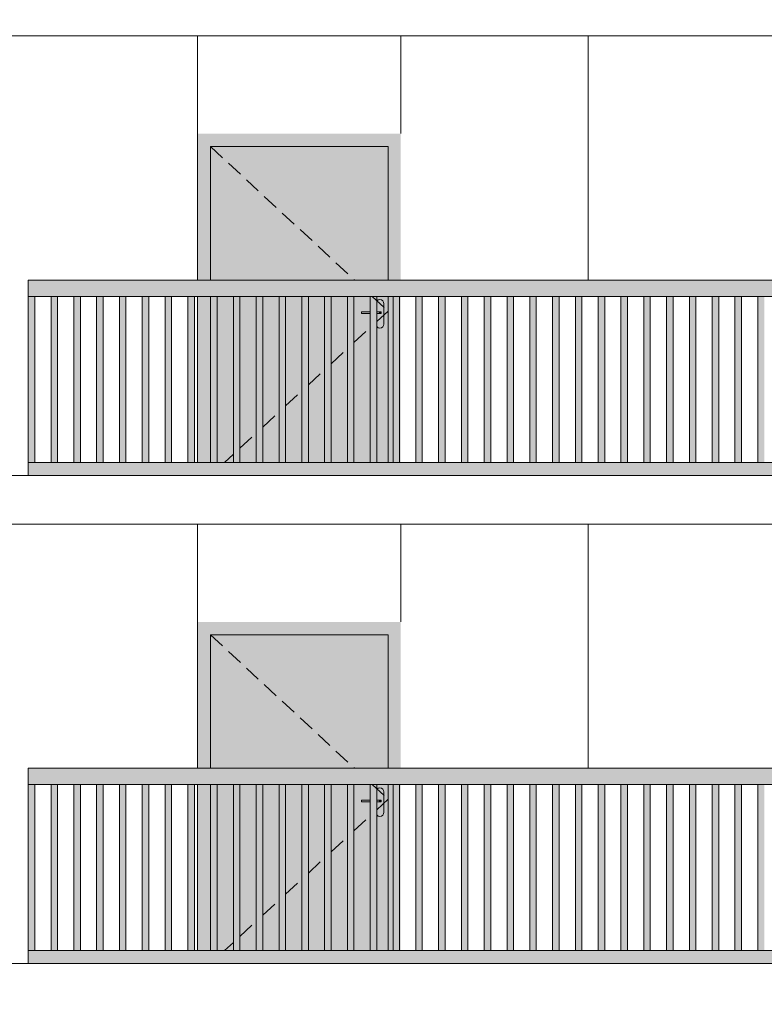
# Model space of a CAD drawing. Header units: millimetres. Extents: x -7244281 to -6602924, y 5765436 to 5938280.
# Tile 55 of 65: x -6623478 to -6618906, y 5816803 to 5822852. Entities that reach past the tile are written whole.
import ezdxf

# ---------------------------------------------------------------- set-up
doc = ezdxf.new("R2010")
doc.units = ezdxf.units.MM
doc.header["$MEASUREMENT"] = 0
doc.header["$XCLIPFRAME"] = 0
doc.linetypes.add('DASHEDX2', pattern=[150, 100, -50])
for name, color, linetype, lineweight in [('0_Ном._пера__1', 7, 'Continuous', 0), ('АР-Стены_внешние_.АР_Ном._пера__1', 7, 'Continuous', 0), ('Конструктив - Ограждение_Ном._пера__1', 7, 'Continuous', 0)]:
    doc.layers.add(name, color=color, linetype=linetype, lineweight=lineweight)
doc.layers.add('0_Ном._пера__161', color=7, linetype='Continuous', lineweight=13, true_color=0x6a6a6a)
picture_1 = doc.add_image_def('image4.png', size_in_pixel=(734, 827))

msp = doc.modelspace()

# ---------------------------------------------------------------- hatches: boundary and pattern name
at = {"layer": '0_Ном._пера__161', "linetype": 'Continuous', "lineweight": 0, "true_color": 0x696969}
for points in [[(-6622386.252, 5822152.474), (-6622386.252, 5822072.474), (-6622306.252, 5822072.474), (-6621216.252, 5822072.474), (-6621137.819, 5822072.474), (-6621137.819, 5822152.474)], [(-6622306.252, 5822072.474), (-6622386.252, 5822072.474), (-6622386.252, 5821252.474), (-6622306.252, 5821252.474)], [(-6621216.252, 5822072.474), (-6622306.252, 5822072.474), (-6622306.252, 5821252.474), (-6621216.252, 5821252.474)], [(-6621137.819, 5822072.474), (-6621216.252, 5822072.474), (-6621216.252, 5821252.474), (-6621137.819, 5821252.474)], [(-6623425.769, 5821152.474), (-6622441.373, 5821152.474), (-6622381.373, 5821152.474), (-6621446.982, 5821152.474), (-6621446.982, 5821151.254), (-6621386.982, 5821151.254), (-6621386.982, 5821152.474), (-6620452.591, 5821152.474), (-6620392.591, 5821152.474), (-6619458.2, 5821152.474), (-6619398.2, 5821152.474), (-6618463.809, 5821152.474), (-6618403.809, 5821152.474), (-6617469.418, 5821152.474), (-6617409.418, 5821152.474), (-6616475.027, 5821152.474), (-6616415.027, 5821152.474), (-6615480.636, 5821152.474), (-6615420.636, 5821152.474), (-6614436.243, 5821152.474), (-6614436.243, 5821252.474), (-6623425.769, 5821252.474)], [(-6623425.625, 5820132.474), (-6623385.625, 5820132.474), (-6623385.625, 5821152.474), (-6623425.625, 5821152.474)], [(-6623285.625, 5820132.476), (-6623245.625, 5820132.476), (-6623245.625, 5821152.476), (-6623285.625, 5821152.476)], [(-6623145.625, 5820132.477), (-6623105.625, 5820132.477), (-6623105.625, 5821152.477), (-6623145.625, 5821152.477)], [(-6623005.625, 5820132.478), (-6622965.625, 5820132.478), (-6622965.625, 5821152.478), (-6623005.625, 5821152.478)], [(-6622865.625, 5820132.48), (-6622825.625, 5820132.48), (-6622825.625, 5821152.48), (-6622865.625, 5821152.48)], [(-6622725.625, 5820132.481), (-6622685.625, 5820132.481), (-6622685.625, 5821152.481), (-6622725.625, 5821152.481)], [(-6622585.625, 5820132.482), (-6622545.625, 5820132.482), (-6622545.625, 5821152.482), (-6622585.625, 5821152.482)], [(-6622445.625, 5820132.484), (-6622405.625, 5820132.484), (-6622405.625, 5821152.483), (-6622445.625, 5821152.483)], [(-6622386.252, 5821152.474), (-6622386.252, 5820132.474), (-6622306.252, 5820132.474), (-6622306.252, 5821152.474)], [(-6622306.252, 5820132.474), (-6621537.365, 5820132.474), (-6621537.365, 5821152.474), (-6622306.252, 5821152.474)], [(-6622305.625, 5820132.485), (-6622265.625, 5820132.485), (-6622265.625, 5821152.485), (-6622305.625, 5821152.485)], [(-6622165.625, 5820132.486), (-6622125.625, 5820132.486), (-6622125.625, 5821152.486), (-6622165.625, 5821152.486)], [(-6622025.625, 5820132.487), (-6621985.625, 5820132.487), (-6621985.625, 5821152.487), (-6622025.625, 5821152.487)], [(-6621885.625, 5820132.489), (-6621845.625, 5820132.489), (-6621845.625, 5821152.489), (-6621885.625, 5821152.489)], [(-6621745.625, 5820132.49), (-6621705.625, 5820132.49), (-6621705.625, 5821152.49), (-6621745.625, 5821152.49)], [(-6621605.625, 5820132.491), (-6621565.625, 5820132.491), (-6621565.625, 5821152.491), (-6621605.625, 5821152.491)], [(-6621465.625, 5820132.493), (-6621425.625, 5820132.493), (-6621425.625, 5821152.493), (-6621465.625, 5821152.493)], [(-6621325.625, 5820132.494), (-6621285.625, 5820132.494), (-6621285.625, 5821152.494), (-6621325.625, 5821152.494)], [(-6621291.252, 5820982.474), (-6621289.349, 5820972.907), (-6621283.929, 5820964.797), (-6621275.819, 5820959.377), (-6621266.252, 5820957.474), (-6621256.685, 5820959.377), (-6621248.574, 5820964.797), (-6621243.155, 5820972.907), (-6621241.252, 5820982.474), (-6621241.252, 5821107.474), (-6621243.155, 5821117.041), (-6621248.574, 5821125.152), (-6621256.685, 5821130.571), (-6621266.252, 5821132.474), (-6621275.819, 5821130.571), (-6621283.929, 5821125.152), (-6621289.349, 5821117.041), (-6621291.252, 5821107.474), (-6621291.252, 5821057.474), (-6621259.742, 5821057.474), (-6621258.752, 5821057.474), (-6621258.752, 5821047.474), (-6621259.742, 5821047.474), (-6621291.252, 5821047.474)], [(-6621216.252, 5820132.474), (-6621137.819, 5820132.474), (-6621137.819, 5821152.474), (-6621216.252, 5821152.474)], [(-6621185.625, 5820132.495), (-6621145.625, 5820132.495), (-6621145.625, 5821152.495), (-6621185.625, 5821152.495)], [(-6621045.625, 5820132.496), (-6621005.625, 5820132.496), (-6621005.625, 5821152.496), (-6621045.625, 5821152.496)], [(-6620905.625, 5820132.498), (-6620865.625, 5820132.498), (-6620865.625, 5821152.498), (-6620905.625, 5821152.498)], [(-6620765.625, 5820132.499), (-6620725.625, 5820132.499), (-6620725.625, 5821152.499), (-6620765.625, 5821152.499)], [(-6620625.625, 5820132.5), (-6620585.625, 5820132.5), (-6620585.625, 5821152.5), (-6620625.625, 5821152.5)], [(-6620485.625, 5820132.502), (-6620445.625, 5820132.502), (-6620445.625, 5821152.502), (-6620485.625, 5821152.502)], [(-6620345.625, 5820132.503), (-6620305.625, 5820132.503), (-6620305.625, 5821152.503), (-6620345.625, 5821152.503)], [(-6620205.625, 5820132.504), (-6620165.625, 5820132.504), (-6620165.625, 5821152.504), (-6620205.625, 5821152.504)], [(-6620065.625, 5820132.505), (-6620025.625, 5820132.505), (-6620025.625, 5821152.505), (-6620065.625, 5821152.505)], [(-6619925.625, 5820132.507), (-6619885.625, 5820132.507), (-6619885.625, 5821152.507), (-6619925.625, 5821152.507)], [(-6619785.625, 5820132.508), (-6619745.625, 5820132.508), (-6619745.625, 5821152.508), (-6619785.625, 5821152.508)], [(-6619645.625, 5820132.509), (-6619605.625, 5820132.509), (-6619605.625, 5821152.509), (-6619645.625, 5821152.509)], [(-6619505.625, 5820132.511), (-6619465.625, 5820132.511), (-6619465.625, 5821152.511), (-6619505.625, 5821152.511)], [(-6619365.625, 5820132.512), (-6619325.625, 5820132.512), (-6619325.625, 5821152.512), (-6619365.625, 5821152.512)], [(-6619225.625, 5820132.513), (-6619185.625, 5820132.513), (-6619185.625, 5821152.513), (-6619225.625, 5821152.513)], [(-6619085.625, 5820132.515), (-6619045.625, 5820132.515), (-6619045.625, 5821152.515), (-6619085.625, 5821152.515)], [(-6618945.625, 5820132.516), (-6618905.625, 5820132.516), (-6618905.625, 5821152.516), (-6618945.625, 5821152.516)], [(-6621378.753, 5821057.474), (-6621378.753, 5821047.474), (-6621271.753, 5821047.474), (-6621271.753, 5821057.474)], [(-6621271.753, 5821057.474), (-6621271.753, 5821047.474), (-6621266.778, 5821047.474), (-6621266.778, 5821057.474)], [(-6621266.778, 5821057.474), (-6621266.778, 5821047.474), (-6621262.56, 5821047.474), (-6621262.56, 5821057.474)], [(-6621262.56, 5821057.474), (-6621262.56, 5821047.474), (-6621259.742, 5821047.474), (-6621259.742, 5821057.474)], [(-6621259.742, 5821057.474), (-6621259.742, 5821047.474), (-6621258.752, 5821047.474), (-6621258.752, 5821057.474)], [(-6623425.769, 5820132.474), (-6623425.769, 5820052.474), (-6622441.373, 5820052.474), (-6622381.373, 5820052.474), (-6621446.982, 5820052.474), (-6621386.982, 5820052.474), (-6620452.591, 5820052.474), (-6620392.591, 5820052.474), (-6619458.2, 5820052.474), (-6619398.2, 5820052.474), (-6618463.809, 5820052.474), (-6618403.809, 5820052.474), (-6617469.418, 5820052.474), (-6617409.418, 5820052.474), (-6616475.027, 5820052.474), (-6616415.027, 5820052.474), (-6615480.636, 5820052.474), (-6615420.636, 5820052.474), (-6614436.243, 5820052.474), (-6614436.243, 5820132.474), (-6615420.636, 5820132.474), (-6615480.636, 5820132.474), (-6616415.027, 5820132.474), (-6616475.027, 5820132.474), (-6617409.418, 5820132.474), (-6617469.418, 5820132.474), (-6618403.809, 5820132.474), (-6618463.809, 5820132.474), (-6619398.2, 5820132.474), (-6619458.2, 5820132.474), (-6620392.591, 5820132.474), (-6620452.591, 5820132.474), (-6621386.982, 5820132.474), (-6621446.982, 5820132.474), (-6622381.373, 5820132.474), (-6622441.373, 5820132.474)], [(-6622386.252, 5819152.475), (-6622386.252, 5819072.474), (-6622306.252, 5819072.474), (-6621216.252, 5819072.474), (-6621137.819, 5819072.474), (-6621137.819, 5819152.475)], [(-6622306.252, 5819072.474), (-6622386.252, 5819072.474), (-6622386.252, 5818252.474), (-6622306.252, 5818252.474)], [(-6621216.252, 5819072.474), (-6622306.252, 5819072.474), (-6622306.252, 5818252.474), (-6621216.252, 5818252.474)], [(-6621137.819, 5819072.474), (-6621216.252, 5819072.474), (-6621216.252, 5818252.475), (-6621137.819, 5818252.475)], [(-6623425.769, 5818152.475), (-6622441.373, 5818152.475), (-6622381.373, 5818152.475), (-6621446.982, 5818152.475), (-6621446.982, 5818151.254), (-6621386.982, 5818151.254), (-6621386.982, 5818152.475), (-6620452.591, 5818152.475), (-6620392.591, 5818152.475), (-6619458.2, 5818152.475), (-6619398.2, 5818152.475), (-6618463.809, 5818152.475), (-6618403.809, 5818152.475), (-6617469.418, 5818152.475), (-6617409.418, 5818152.475), (-6616475.027, 5818152.475), (-6616415.027, 5818152.475), (-6615480.636, 5818152.475), (-6615420.636, 5818152.475), (-6614436.243, 5818152.475), (-6614436.243, 5818252.475), (-6623425.769, 5818252.475)], [(-6623425.625, 5817132.475), (-6623385.625, 5817132.475), (-6623385.625, 5818152.475), (-6623425.625, 5818152.475)], [(-6623285.625, 5817132.476), (-6623245.625, 5817132.476), (-6623245.625, 5818152.476), (-6623285.625, 5818152.476)], [(-6623145.625, 5817132.477), (-6623105.625, 5817132.477), (-6623105.625, 5818152.477), (-6623145.625, 5818152.477)], [(-6623005.625, 5817132.478), (-6622965.625, 5817132.478), (-6622965.625, 5818152.478), (-6623005.625, 5818152.478)], [(-6622865.625, 5817132.48), (-6622825.625, 5817132.48), (-6622825.625, 5818152.48), (-6622865.625, 5818152.48)], [(-6622725.625, 5817132.481), (-6622685.625, 5817132.481), (-6622685.625, 5818152.481), (-6622725.625, 5818152.481)], [(-6622585.625, 5817132.482), (-6622545.625, 5817132.482), (-6622545.625, 5818152.482), (-6622585.625, 5818152.482)], [(-6622445.625, 5817132.484), (-6622405.625, 5817132.484), (-6622405.625, 5818152.484), (-6622445.625, 5818152.484)], [(-6622386.252, 5818152.474), (-6622386.252, 5817132.474), (-6622306.252, 5817132.474), (-6622306.252, 5818152.474)], [(-6622306.252, 5817132.474), (-6621537.365, 5817132.474), (-6621537.365, 5818152.474), (-6622306.252, 5818152.474)], [(-6622305.625, 5817132.485), (-6622265.625, 5817132.485), (-6622265.625, 5818152.485), (-6622305.625, 5818152.485)], [(-6622165.625, 5817132.486), (-6622125.625, 5817132.486), (-6622125.625, 5818152.486), (-6622165.625, 5818152.486)], [(-6622025.625, 5817132.487), (-6621985.625, 5817132.487), (-6621985.625, 5818152.487), (-6622025.625, 5818152.487)], [(-6621885.625, 5817132.489), (-6621845.625, 5817132.489), (-6621845.625, 5818152.489), (-6621885.625, 5818152.489)], [(-6621745.625, 5817132.49), (-6621705.625, 5817132.49), (-6621705.625, 5818152.49), (-6621745.625, 5818152.49)], [(-6621605.625, 5817132.491), (-6621565.625, 5817132.491), (-6621565.625, 5818152.491), (-6621605.625, 5818152.491)], [(-6621465.625, 5817132.493), (-6621425.625, 5817132.493), (-6621425.625, 5818152.493), (-6621465.625, 5818152.493)], [(-6621325.625, 5817132.494), (-6621285.625, 5817132.494), (-6621285.625, 5818152.494), (-6621325.625, 5818152.494)], [(-6621216.252, 5817132.475), (-6621137.819, 5817132.475), (-6621137.819, 5818152.475), (-6621216.252, 5818152.475)], [(-6621185.625, 5817132.495), (-6621145.625, 5817132.495), (-6621145.625, 5818152.495), (-6621185.625, 5818152.495)], [(-6621045.625, 5817132.496), (-6621005.625, 5817132.496), (-6621005.625, 5818152.496), (-6621045.625, 5818152.496)], [(-6620905.625, 5817132.498), (-6620865.625, 5817132.498), (-6620865.625, 5818152.498), (-6620905.625, 5818152.498)], [(-6620765.625, 5817132.499), (-6620725.625, 5817132.499), (-6620725.625, 5818152.499), (-6620765.625, 5818152.499)], [(-6620625.625, 5817132.5), (-6620585.625, 5817132.5), (-6620585.625, 5818152.5), (-6620625.625, 5818152.5)], [(-6620485.625, 5817132.502), (-6620445.625, 5817132.502), (-6620445.625, 5818152.502), (-6620485.625, 5818152.502)], [(-6620345.625, 5817132.503), (-6620305.625, 5817132.503), (-6620305.625, 5818152.503), (-6620345.625, 5818152.503)], [(-6620205.625, 5817132.504), (-6620165.625, 5817132.504), (-6620165.625, 5818152.504), (-6620205.625, 5818152.504)], [(-6620065.625, 5817132.506), (-6620025.625, 5817132.506), (-6620025.625, 5818152.506), (-6620065.625, 5818152.506)], [(-6619925.625, 5817132.507), (-6619885.625, 5817132.507), (-6619885.625, 5818152.507), (-6619925.625, 5818152.507)], [(-6619785.625, 5817132.508), (-6619745.625, 5817132.508), (-6619745.625, 5818152.508), (-6619785.625, 5818152.508)], [(-6619645.625, 5817132.509), (-6619605.625, 5817132.509), (-6619605.625, 5818152.509), (-6619645.625, 5818152.509)], [(-6619505.625, 5817132.511), (-6619465.625, 5817132.511), (-6619465.625, 5818152.511), (-6619505.625, 5818152.511)], [(-6619365.625, 5817132.512), (-6619325.625, 5817132.512), (-6619325.625, 5818152.512), (-6619365.625, 5818152.512)], [(-6619225.625, 5817132.513), (-6619185.625, 5817132.513), (-6619185.625, 5818152.513), (-6619225.625, 5818152.513)], [(-6619085.625, 5817132.515), (-6619045.625, 5817132.515), (-6619045.625, 5818152.515), (-6619085.625, 5818152.515)], [(-6618945.625, 5817132.516), (-6618905.625, 5817132.516), (-6618905.625, 5818152.516), (-6618945.625, 5818152.516)], [(-6621291.252, 5817982.474), (-6621289.349, 5817972.907), (-6621283.929, 5817964.797), (-6621275.819, 5817959.377), (-6621266.252, 5817957.474), (-6621256.685, 5817959.377), (-6621248.574, 5817964.797), (-6621243.155, 5817972.907), (-6621241.252, 5817982.474), (-6621241.252, 5818107.474), (-6621243.155, 5818117.042), (-6621248.574, 5818125.152), (-6621256.685, 5818130.571), (-6621266.252, 5818132.474), (-6621275.819, 5818130.571), (-6621283.929, 5818125.152), (-6621289.349, 5818117.042), (-6621291.252, 5818107.474), (-6621291.252, 5818057.474), (-6621259.742, 5818057.474), (-6621258.752, 5818057.474), (-6621258.752, 5818047.474), (-6621259.742, 5818047.474), (-6621291.252, 5818047.474)], [(-6621378.753, 5818057.474), (-6621378.753, 5818047.474), (-6621271.753, 5818047.474), (-6621271.753, 5818057.474)], [(-6621271.753, 5818057.474), (-6621271.753, 5818047.474), (-6621266.778, 5818047.474), (-6621266.778, 5818057.474)], [(-6621266.778, 5818057.474), (-6621266.778, 5818047.474), (-6621262.56, 5818047.474), (-6621262.56, 5818057.474)], [(-6621262.56, 5818057.474), (-6621262.56, 5818047.474), (-6621259.742, 5818047.474), (-6621259.742, 5818057.474)], [(-6621259.742, 5818057.474), (-6621259.742, 5818047.474), (-6621258.752, 5818047.474), (-6621258.752, 5818057.474)], [(-6623425.769, 5817132.475), (-6623425.769, 5817052.475), (-6622441.373, 5817052.475), (-6622381.373, 5817052.475), (-6621446.982, 5817052.475), (-6621386.982, 5817052.475), (-6620452.591, 5817052.475), (-6620392.591, 5817052.475), (-6619458.2, 5817052.475), (-6619398.2, 5817052.475), (-6618463.809, 5817052.475), (-6618403.809, 5817052.475), (-6617469.418, 5817052.475), (-6617409.418, 5817052.475), (-6616475.027, 5817052.475), (-6616415.027, 5817052.475), (-6615480.636, 5817052.475), (-6615420.636, 5817052.475), (-6614436.243, 5817052.475), (-6614436.243, 5817132.475), (-6615420.636, 5817132.475), (-6615480.636, 5817132.475), (-6616415.027, 5817132.475), (-6616475.027, 5817132.475), (-6617409.418, 5817132.475), (-6617469.418, 5817132.475), (-6618403.809, 5817132.475), (-6618463.809, 5817132.475), (-6619398.2, 5817132.475), (-6619458.2, 5817132.475), (-6620392.591, 5817132.475), (-6620452.591, 5817132.475), (-6621386.982, 5817132.475), (-6621446.982, 5817132.475), (-6622381.373, 5817132.475), (-6622441.373, 5817132.475)]]:
    msp.add_hatch(color=251, dxfattribs=at).paths.add_polyline_path(points)
h = msp.add_hatch(color=251, dxfattribs=at)
h.paths.add_polyline_path([(-6621537.365, 5820132.474), (-6621216.252, 5820132.474), (-6621216.252, 5821152.474), (-6621537.365, 5821152.474)])
h.paths.add_polyline_path([(-6621378.753, 5821057.474), (-6621291.252, 5821057.474), (-6621291.252, 5821107.474), (-6621289.349, 5821117.041), (-6621283.929, 5821125.152), (-6621275.819, 5821130.571), (-6621266.252, 5821132.474), (-6621256.685, 5821130.571), (-6621248.574, 5821125.152), (-6621243.155, 5821117.041), (-6621241.252, 5821107.474), (-6621241.252, 5820982.474), (-6621243.155, 5820972.907), (-6621248.574, 5820964.797), (-6621256.685, 5820959.377), (-6621266.252, 5820957.474), (-6621275.819, 5820959.377), (-6621283.929, 5820964.797), (-6621289.349, 5820972.907), (-6621291.252, 5820982.474), (-6621291.252, 5821047.474), (-6621378.753, 5821047.474)], flags=0)
h = msp.add_hatch(color=251, dxfattribs=at)
h.paths.add_polyline_path([(-6621537.365, 5817132.474), (-6621216.252, 5817132.474), (-6621216.252, 5818152.474), (-6621537.365, 5818152.474)])
h.paths.add_polyline_path([(-6621378.753, 5818057.474), (-6621291.252, 5818057.474), (-6621291.252, 5818107.474), (-6621289.349, 5818117.042), (-6621283.929, 5818125.152), (-6621275.819, 5818130.571), (-6621266.252, 5818132.474), (-6621256.685, 5818130.571), (-6621248.574, 5818125.152), (-6621243.155, 5818117.042), (-6621241.252, 5818107.474), (-6621241.252, 5817982.474), (-6621243.155, 5817972.907), (-6621248.574, 5817964.797), (-6621256.685, 5817959.377), (-6621266.252, 5817957.474), (-6621275.819, 5817959.377), (-6621283.929, 5817964.797), (-6621289.349, 5817972.907), (-6621291.252, 5817982.474), (-6621291.252, 5818047.474), (-6621378.753, 5818047.474)], flags=0)

# ---------------------------------------------------------------- linework, layer by layer
at = {"layer": '0_Ном._пера__1', "color": 7, "linetype": 'Continuous', "lineweight": 0}
for p, q in [((-6623530.476, 5822752.474), (-6614356.305, 5822752.474)), ((-6622386.252, 5822152.474), (-6622386.252, 5822752.474)), ((-6621137.819, 5822152.474), (-6621137.819, 5822752.474)), ((-6619986.252, 5821252.474), (-6619986.252, 5822752.474)), ((-6623530.476, 5820052.474), (-6614356.305, 5820052.474)), ((-6623530.476, 5819752.474), (-6614356.305, 5819752.474)), ((-6622386.252, 5819152.474), (-6622386.252, 5819752.474)), ((-6621137.819, 5819152.475), (-6621137.819, 5819752.474)), ((-6619986.252, 5818252.475), (-6619986.252, 5819752.474)), ((-6623530.476, 5817052.475), (-6614356.305, 5817052.475))]:
    msp.add_line(p, q, dxfattribs=at)
at = {"layer": 'АР-Стены_внешние_.АР_Ном._пера__1', "color": 7, "linetype": 'Continuous', "lineweight": 0}
for p, q in [((-6622386.252, 5822072.474), (-6622386.252, 5822152.474)), ((-6622386.252, 5821252.474), (-6622386.252, 5822072.474)), ((-6621216.252, 5822072.474), (-6622306.252, 5822072.474)), ((-6622306.252, 5822072.474), (-6622306.252, 5821252.474)), ((-6621216.252, 5821252.474), (-6621216.252, 5822072.474)), ((-6622386.252, 5820132.474), (-6622386.252, 5821152.474)), ((-6622306.252, 5821152.474), (-6622306.252, 5820132.474)), ((-6621285.625, 5821122.614), (-6621283.929, 5821125.152)), ((-6621283.929, 5821125.152), (-6621275.819, 5821130.571)), ((-6621275.819, 5821130.571), (-6621266.252, 5821132.474)), ((-6621266.252, 5821132.474), (-6621256.685, 5821130.571)), ((-6621256.685, 5821130.571), (-6621248.574, 5821125.152)), ((-6621248.574, 5821125.152), (-6621243.155, 5821117.041)), ((-6621243.155, 5821117.041), (-6621241.252, 5821107.474)), ((-6621241.252, 5821107.474), (-6621241.252, 5820982.474)), ((-6621216.252, 5820132.474), (-6621216.252, 5821152.474)), ((-6621378.753, 5821057.474), (-6621325.625, 5821057.474)), ((-6621378.753, 5821057.474), (-6621378.753, 5821047.474)), ((-6621378.753, 5821047.474), (-6621325.625, 5821047.474)), ((-6621285.625, 5821057.474), (-6621271.753, 5821057.474)), ((-6621285.625, 5821047.474), (-6621271.753, 5821047.474)), ((-6621271.753, 5821057.474), (-6621266.778, 5821057.474)), ((-6621271.753, 5821047.474), (-6621266.778, 5821047.474)), ((-6621266.778, 5821057.474), (-6621262.56, 5821057.474)), ((-6621266.778, 5821047.474), (-6621262.56, 5821047.474)), ((-6621262.56, 5821057.474), (-6621259.742, 5821057.474)), ((-6621262.56, 5821047.474), (-6621259.742, 5821047.474)), ((-6621259.742, 5821057.474), (-6621258.752, 5821057.474)), ((-6621259.742, 5821047.474), (-6621258.752, 5821047.474)), ((-6621258.752, 5821057.474), (-6621258.752, 5821047.474)), ((-6621241.252, 5820982.474), (-6621243.155, 5820972.907)), ((-6621283.929, 5820964.797), (-6621285.625, 5820967.335)), ((-6621275.819, 5820959.377), (-6621283.929, 5820964.797)), ((-6621266.252, 5820957.474), (-6621275.819, 5820959.377)), ((-6621256.685, 5820959.377), (-6621266.252, 5820957.474)), ((-6621248.574, 5820964.797), (-6621256.685, 5820959.377)), ((-6621243.155, 5820972.907), (-6621248.574, 5820964.797)), ((-6622386.252, 5819072.474), (-6622386.252, 5819152.474)), ((-6622386.252, 5818252.475), (-6622386.252, 5819072.474)), ((-6621216.252, 5819072.474), (-6622306.252, 5819072.474)), ((-6622306.252, 5819072.474), (-6622306.252, 5818252.475)), ((-6621216.252, 5818252.475), (-6621216.252, 5819072.474)), ((-6622386.252, 5817132.475), (-6622386.252, 5818152.475)), ((-6622306.252, 5818152.475), (-6622306.252, 5817132.475)), ((-6621216.252, 5817132.475), (-6621216.252, 5818152.475)), ((-6621285.625, 5818122.614), (-6621283.929, 5818125.152)), ((-6621283.929, 5818125.152), (-6621275.819, 5818130.571)), ((-6621275.819, 5818130.571), (-6621266.252, 5818132.474)), ((-6621266.252, 5818132.474), (-6621256.685, 5818130.571)), ((-6621256.685, 5818130.571), (-6621248.574, 5818125.152)), ((-6621248.574, 5818125.152), (-6621243.155, 5818117.042)), ((-6621243.155, 5818117.042), (-6621241.252, 5818107.474)), ((-6621241.252, 5818107.474), (-6621241.252, 5817982.474)), ((-6621378.753, 5818057.474), (-6621325.625, 5818057.474)), ((-6621378.753, 5818057.474), (-6621378.753, 5818047.474)), ((-6621378.753, 5818047.474), (-6621325.625, 5818047.474)), ((-6621285.625, 5818057.474), (-6621271.753, 5818057.474)), ((-6621285.625, 5818047.474), (-6621271.753, 5818047.474)), ((-6621271.753, 5818057.474), (-6621266.778, 5818057.474)), ((-6621271.753, 5818047.474), (-6621266.778, 5818047.474)), ((-6621266.778, 5818057.474), (-6621262.56, 5818057.474)), ((-6621266.778, 5818047.474), (-6621262.56, 5818047.474)), ((-6621262.56, 5818057.474), (-6621259.742, 5818057.474)), ((-6621262.56, 5818047.474), (-6621259.742, 5818047.474)), ((-6621259.742, 5818057.474), (-6621258.752, 5818057.474)), ((-6621259.742, 5818047.474), (-6621258.752, 5818047.474)), ((-6621258.752, 5818057.474), (-6621258.752, 5818047.474)), ((-6621283.929, 5817964.797), (-6621285.625, 5817967.335)), ((-6621275.819, 5817959.377), (-6621283.929, 5817964.797)), ((-6621266.252, 5817957.474), (-6621275.819, 5817959.377)), ((-6621256.685, 5817959.377), (-6621266.252, 5817957.474)), ((-6621248.574, 5817964.797), (-6621256.685, 5817959.377)), ((-6621243.155, 5817972.907), (-6621248.574, 5817964.797)), ((-6621241.252, 5817982.474), (-6621243.155, 5817972.907))]:
    msp.add_line(p, q, dxfattribs=at)
at = {"layer": 'АР-Стены_внешние_.АР_Ном._пера__1', "color": 7, "linetype": 'DASHEDX2', "lineweight": 0}
for p, q in [((-6622306.252, 5822072.474), (-6621421.301, 5821252.474)), ((-6621313.38, 5821152.474), (-6621216.252, 5821062.474)), ((-6621285.625, 5820998.192), (-6621216.252, 5821062.474)), ((-6621425.625, 5820868.468), (-6621325.625, 5820961.128)), ((-6621565.625, 5820738.743), (-6621465.625, 5820831.404)), ((-6621705.625, 5820609.018), (-6621605.625, 5820701.679)), ((-6621845.625, 5820479.293), (-6621745.625, 5820571.954)), ((-6621985.625, 5820349.569), (-6621885.625, 5820442.229)), ((-6622125.625, 5820219.844), (-6622025.625, 5820312.504)), ((-6622219.915, 5820132.474), (-6622165.625, 5820182.78)), ((-6622306.252, 5819072.474), (-6621421.301, 5818252.474)), ((-6621313.38, 5818152.475), (-6621216.252, 5818062.474)), ((-6621285.625, 5817998.193), (-6621216.252, 5818062.474)), ((-6621425.625, 5817868.468), (-6621325.625, 5817961.128)), ((-6621565.625, 5817738.743), (-6621465.625, 5817831.404)), ((-6621705.625, 5817609.018), (-6621605.625, 5817701.679)), ((-6621845.625, 5817479.293), (-6621745.625, 5817571.954)), ((-6621985.625, 5817349.569), (-6621885.625, 5817442.229)), ((-6622125.625, 5817219.844), (-6622025.625, 5817312.505)), ((-6622219.915, 5817132.474), (-6622165.625, 5817182.78))]:
    msp.add_line(p, q, dxfattribs=at)
at = {"layer": 'Конструктив - Ограждение_Ном._пера__1', "color": 7, "linetype": 'Continuous', "lineweight": 0}
for p, q in [((-6623425.769, 5821152.474), (-6623425.769, 5821252.474)), ((-6614436.243, 5821252.474), (-6623425.769, 5821252.474)), ((-6622441.373, 5821152.474), (-6623425.769, 5821152.474)), ((-6623425.625, 5820132.473), (-6623425.625, 5821152.474)), ((-6623385.625, 5820132.474), (-6623385.625, 5821152.474)), ((-6623385.612, 5820132.474), (-6623385.612, 5821152.474)), ((-6623285.625, 5820132.474), (-6623285.625, 5821152.476)), ((-6623245.625, 5820132.476), (-6623245.625, 5821152.476)), ((-6623245.612, 5820132.476), (-6623245.612, 5821152.476)), ((-6623145.625, 5820132.476), (-6623145.625, 5821152.477)), ((-6623105.625, 5820132.477), (-6623105.625, 5821152.477)), ((-6623105.612, 5820132.477), (-6623105.612, 5821152.477)), ((-6623005.625, 5820132.477), (-6623005.625, 5821152.478)), ((-6622965.625, 5820132.478), (-6622965.625, 5821152.478)), ((-6622965.612, 5820132.478), (-6622965.612, 5821152.478)), ((-6622865.625, 5820132.478), (-6622865.625, 5821152.48)), ((-6622825.625, 5820132.48), (-6622825.625, 5821152.48)), ((-6622825.612, 5820132.48), (-6622825.612, 5821152.48)), ((-6622725.625, 5820132.48), (-6622725.625, 5821152.481)), ((-6622685.625, 5820132.481), (-6622685.625, 5821152.481)), ((-6622685.612, 5820132.481), (-6622685.612, 5821152.481)), ((-6622585.625, 5820132.481), (-6622585.625, 5821152.482)), ((-6622545.625, 5820132.482), (-6622545.625, 5821152.482)), ((-6622545.612, 5820132.482), (-6622545.612, 5821152.482)), ((-6622445.625, 5820132.482), (-6622445.625, 5821152.483)), ((-6622381.373, 5821152.474), (-6622441.373, 5821152.474)), ((-6622405.625, 5820132.483), (-6622405.625, 5821152.483)), ((-6622405.612, 5820132.483), (-6622405.612, 5821152.483)), ((-6621446.982, 5821152.474), (-6622381.373, 5821152.474)), ((-6622305.625, 5820132.483), (-6622305.625, 5821152.485)), ((-6622265.625, 5820132.485), (-6622265.625, 5821152.485)), ((-6622265.612, 5820132.485), (-6622265.612, 5821152.485)), ((-6622165.625, 5820132.485), (-6622165.625, 5821152.486)), ((-6622125.625, 5820132.486), (-6622125.625, 5821152.486)), ((-6622125.612, 5820132.486), (-6622125.612, 5821152.486)), ((-6622025.625, 5820132.486), (-6622025.625, 5821152.487)), ((-6621985.625, 5820132.487), (-6621985.625, 5821152.487)), ((-6621985.612, 5820132.487), (-6621985.612, 5821152.487)), ((-6621885.625, 5820132.487), (-6621885.625, 5821152.489)), ((-6621845.625, 5820132.489), (-6621845.625, 5821152.489)), ((-6621845.612, 5820132.489), (-6621845.612, 5821152.489)), ((-6621745.625, 5820132.489), (-6621745.625, 5821152.49)), ((-6621705.625, 5820132.49), (-6621705.625, 5821152.49)), ((-6621705.612, 5820132.49), (-6621705.612, 5821152.49)), ((-6621605.625, 5820132.49), (-6621605.625, 5821152.491)), ((-6621565.625, 5820132.491), (-6621565.625, 5821152.491)), ((-6621565.612, 5820132.491), (-6621565.612, 5821152.491)), ((-6621465.625, 5820132.491), (-6621465.625, 5821152.493)), ((-6621386.982, 5821152.474), (-6621446.982, 5821152.474)), ((-6621425.625, 5820132.493), (-6621425.625, 5821152.493)), ((-6621425.612, 5820132.493), (-6621425.612, 5821152.493)), ((-6620452.591, 5821152.474), (-6621386.982, 5821152.474)), ((-6621325.625, 5820132.493), (-6621325.625, 5821152.494)), ((-6621285.625, 5820132.494), (-6621285.625, 5821152.494)), ((-6621285.612, 5820132.494), (-6621285.612, 5821152.494)), ((-6621185.625, 5820132.494), (-6621185.625, 5821152.495)), ((-6621145.625, 5820132.495), (-6621145.625, 5821152.495)), ((-6621145.612, 5820132.495), (-6621145.612, 5821152.495)), ((-6621045.625, 5820132.495), (-6621045.625, 5821152.496)), ((-6621005.625, 5820132.496), (-6621005.625, 5821152.496)), ((-6621005.612, 5820132.496), (-6621005.612, 5821152.496)), ((-6620905.625, 5820132.496), (-6620905.625, 5821152.498)), ((-6620865.625, 5820132.498), (-6620865.625, 5821152.498)), ((-6620865.612, 5820132.498), (-6620865.612, 5821152.498)), ((-6620765.625, 5820132.498), (-6620765.625, 5821152.499)), ((-6620725.625, 5820132.499), (-6620725.625, 5821152.499)), ((-6620725.612, 5820132.499), (-6620725.612, 5821152.499)), ((-6620625.625, 5820132.499), (-6620625.625, 5821152.5)), ((-6620585.625, 5820132.5), (-6620585.625, 5821152.5)), ((-6620585.612, 5820132.5), (-6620585.612, 5821152.5)), ((-6620485.625, 5820132.5), (-6620485.625, 5821152.502)), ((-6620392.591, 5821152.474), (-6620452.591, 5821152.474)), ((-6620445.625, 5820132.502), (-6620445.625, 5821152.502)), ((-6620445.612, 5820132.502), (-6620445.612, 5821152.502)), ((-6619458.2, 5821152.474), (-6620392.591, 5821152.474)), ((-6620345.625, 5820132.502), (-6620345.625, 5821152.503)), ((-6620305.625, 5820132.503), (-6620305.625, 5821152.503)), ((-6620305.612, 5820132.503), (-6620305.612, 5821152.503)), ((-6620205.625, 5820132.503), (-6620205.625, 5821152.504)), ((-6620165.625, 5820132.504), (-6620165.625, 5821152.504)), ((-6620165.612, 5820132.504), (-6620165.612, 5821152.504)), ((-6620065.625, 5820132.504), (-6620065.625, 5821152.505)), ((-6620025.625, 5820132.505), (-6620025.625, 5821152.505)), ((-6620025.612, 5820132.505), (-6620025.612, 5821152.505)), ((-6619925.625, 5820132.505), (-6619925.625, 5821152.507)), ((-6619885.625, 5820132.507), (-6619885.625, 5821152.507)), ((-6619885.612, 5820132.507), (-6619885.612, 5821152.507)), ((-6619785.625, 5820132.507), (-6619785.625, 5821152.508)), ((-6619745.625, 5820132.508), (-6619745.625, 5821152.508)), ((-6619745.612, 5820132.508), (-6619745.612, 5821152.508)), ((-6619645.625, 5820132.508), (-6619645.625, 5821152.509)), ((-6619605.625, 5820132.509), (-6619605.625, 5821152.509)), ((-6619605.612, 5820132.509), (-6619605.612, 5821152.509)), ((-6619505.625, 5820132.509), (-6619505.625, 5821152.511)), ((-6619465.625, 5820132.511), (-6619465.625, 5821152.511)), ((-6619465.612, 5820132.511), (-6619465.612, 5821152.511)), ((-6619398.2, 5821152.474), (-6619458.2, 5821152.474)), ((-6618463.809, 5821152.474), (-6619398.2, 5821152.474)), ((-6619365.625, 5820132.511), (-6619365.625, 5821152.512)), ((-6619325.625, 5820132.512), (-6619325.625, 5821152.512)), ((-6619325.612, 5820132.512), (-6619325.612, 5821152.512)), ((-6619225.625, 5820132.512), (-6619225.625, 5821152.513)), ((-6619185.625, 5820132.513), (-6619185.625, 5821152.513)), ((-6619185.612, 5820132.513), (-6619185.612, 5821152.513)), ((-6619085.625, 5820132.513), (-6619085.625, 5821152.514)), ((-6619045.625, 5820132.514), (-6619045.625, 5821152.514)), ((-6619045.612, 5820132.514), (-6619045.612, 5821152.514)), ((-6618945.625, 5820132.515), (-6618945.625, 5821152.516)), ((-6623425.769, 5820052.474), (-6623425.769, 5820132.474)), ((-6622441.373, 5820132.474), (-6623425.769, 5820132.474)), ((-6622381.373, 5820132.474), (-6622441.373, 5820132.474)), ((-6621446.982, 5820132.474), (-6622381.373, 5820132.474)), ((-6621386.982, 5820132.474), (-6621446.982, 5820132.474)), ((-6620452.591, 5820132.474), (-6621386.982, 5820132.474)), ((-6620392.591, 5820132.474), (-6620452.591, 5820132.474)), ((-6619458.2, 5820132.474), (-6620392.591, 5820132.474)), ((-6619398.2, 5820132.474), (-6619458.2, 5820132.474)), ((-6618463.809, 5820132.474), (-6619398.2, 5820132.474)), ((-6623425.769, 5818152.475), (-6623425.769, 5818252.475)), ((-6614436.243, 5818252.475), (-6623425.769, 5818252.475)), ((-6622441.373, 5818152.475), (-6623425.769, 5818152.475)), ((-6623425.625, 5817132.473), (-6623425.625, 5818152.475)), ((-6623385.625, 5817132.475), (-6623385.625, 5818152.475)), ((-6623385.612, 5817132.475), (-6623385.612, 5818152.475)), ((-6623285.625, 5817132.474), (-6623285.625, 5818152.476)), ((-6623245.625, 5817132.476), (-6623245.625, 5818152.476)), ((-6623245.612, 5817132.476), (-6623245.612, 5818152.476)), ((-6623145.625, 5817132.476), (-6623145.625, 5818152.477)), ((-6623105.625, 5817132.477), (-6623105.625, 5818152.477)), ((-6623105.612, 5817132.477), (-6623105.612, 5818152.477)), ((-6623005.625, 5817132.477), (-6623005.625, 5818152.478)), ((-6622965.625, 5817132.478), (-6622965.625, 5818152.478)), ((-6622965.612, 5817132.478), (-6622965.612, 5818152.478)), ((-6622865.625, 5817132.478), (-6622865.625, 5818152.48)), ((-6622825.625, 5817132.48), (-6622825.625, 5818152.48)), ((-6622825.612, 5817132.48), (-6622825.612, 5818152.48)), ((-6622725.625, 5817132.48), (-6622725.625, 5818152.481)), ((-6622685.625, 5817132.481), (-6622685.625, 5818152.481)), ((-6622685.612, 5817132.481), (-6622685.612, 5818152.481)), ((-6622585.625, 5817132.481), (-6622585.625, 5818152.482)), ((-6622545.625, 5817132.482), (-6622545.625, 5818152.482)), ((-6622545.612, 5817132.482), (-6622545.612, 5818152.482)), ((-6622445.625, 5817132.482), (-6622445.625, 5818152.484)), ((-6622381.373, 5818152.475), (-6622441.373, 5818152.475)), ((-6622405.625, 5817132.484), (-6622405.625, 5818152.484)), ((-6622405.612, 5817132.484), (-6622405.612, 5818152.484)), ((-6621446.982, 5818152.475), (-6622381.373, 5818152.475)), ((-6622305.625, 5817132.484), (-6622305.625, 5818152.485)), ((-6622265.625, 5817132.485), (-6622265.625, 5818152.485)), ((-6622265.612, 5817132.485), (-6622265.612, 5818152.485)), ((-6622165.625, 5817132.485), (-6622165.625, 5818152.486)), ((-6622125.625, 5817132.486), (-6622125.625, 5818152.486)), ((-6622125.612, 5817132.486), (-6622125.612, 5818152.486)), ((-6622025.625, 5817132.486), (-6622025.625, 5818152.487)), ((-6621985.625, 5817132.487), (-6621985.625, 5818152.487)), ((-6621985.612, 5817132.487), (-6621985.612, 5818152.487)), ((-6621885.625, 5817132.487), (-6621885.625, 5818152.489)), ((-6621845.625, 5817132.489), (-6621845.625, 5818152.489)), ((-6621845.612, 5817132.489), (-6621845.612, 5818152.489)), ((-6621745.625, 5817132.489), (-6621745.625, 5818152.49)), ((-6621705.625, 5817132.49), (-6621705.625, 5818152.49)), ((-6621705.612, 5817132.49), (-6621705.612, 5818152.49)), ((-6621605.625, 5817132.49), (-6621605.625, 5818152.491)), ((-6621565.625, 5817132.491), (-6621565.625, 5818152.491)), ((-6621565.612, 5817132.491), (-6621565.612, 5818152.491)), ((-6621465.625, 5817132.491), (-6621465.625, 5818152.493)), ((-6621386.982, 5818152.475), (-6621446.982, 5818152.475)), ((-6621425.625, 5817132.493), (-6621425.625, 5818152.493)), ((-6621425.612, 5817132.493), (-6621425.612, 5818152.493)), ((-6620452.591, 5818152.475), (-6621386.982, 5818152.475)), ((-6621325.625, 5817132.493), (-6621325.625, 5818152.494)), ((-6621285.625, 5817132.494), (-6621285.625, 5818152.494)), ((-6621285.612, 5817132.494), (-6621285.612, 5818152.494)), ((-6621185.625, 5817132.494), (-6621185.625, 5818152.495)), ((-6621145.625, 5817132.495), (-6621145.625, 5818152.495)), ((-6621145.612, 5817132.495), (-6621145.612, 5818152.495)), ((-6621045.625, 5817132.495), (-6621045.625, 5818152.496)), ((-6621005.625, 5817132.496), (-6621005.625, 5818152.496)), ((-6621005.612, 5817132.496), (-6621005.612, 5818152.496)), ((-6620905.625, 5817132.496), (-6620905.625, 5818152.498)), ((-6620865.625, 5817132.498), (-6620865.625, 5818152.498)), ((-6620865.612, 5817132.498), (-6620865.612, 5818152.498)), ((-6620765.625, 5817132.498), (-6620765.625, 5818152.499)), ((-6620725.625, 5817132.499), (-6620725.625, 5818152.499)), ((-6620725.612, 5817132.499), (-6620725.612, 5818152.499)), ((-6620625.625, 5817132.499), (-6620625.625, 5818152.5)), ((-6620585.625, 5817132.5), (-6620585.625, 5818152.5)), ((-6620585.612, 5817132.5), (-6620585.612, 5818152.5)), ((-6620485.625, 5817132.5), (-6620485.625, 5818152.502)), ((-6620392.591, 5818152.475), (-6620452.591, 5818152.475)), ((-6620445.625, 5817132.502), (-6620445.625, 5818152.502)), ((-6620445.612, 5817132.502), (-6620445.612, 5818152.502)), ((-6619458.2, 5818152.475), (-6620392.591, 5818152.475)), ((-6620345.625, 5817132.502), (-6620345.625, 5818152.503)), ((-6620305.625, 5817132.503), (-6620305.625, 5818152.503)), ((-6620305.612, 5817132.503), (-6620305.612, 5818152.503)), ((-6620205.625, 5817132.503), (-6620205.625, 5818152.504)), ((-6620165.625, 5817132.504), (-6620165.625, 5818152.504)), ((-6620165.612, 5817132.504), (-6620165.612, 5818152.504)), ((-6620065.625, 5817132.504), (-6620065.625, 5818152.506)), ((-6620025.625, 5817132.506), (-6620025.625, 5818152.506)), ((-6620025.612, 5817132.506), (-6620025.612, 5818152.506)), ((-6619925.625, 5817132.506), (-6619925.625, 5818152.507)), ((-6619885.625, 5817132.507), (-6619885.625, 5818152.507)), ((-6619885.612, 5817132.507), (-6619885.612, 5818152.507)), ((-6619785.625, 5817132.507), (-6619785.625, 5818152.508)), ((-6619745.625, 5817132.508), (-6619745.625, 5818152.508)), ((-6619745.612, 5817132.508), (-6619745.612, 5818152.508)), ((-6619645.625, 5817132.508), (-6619645.625, 5818152.509)), ((-6619605.625, 5817132.509), (-6619605.625, 5818152.509)), ((-6619605.612, 5817132.509), (-6619605.612, 5818152.509)), ((-6619505.625, 5817132.509), (-6619505.625, 5818152.511)), ((-6619465.625, 5817132.511), (-6619465.625, 5818152.511)), ((-6619465.612, 5817132.511), (-6619465.612, 5818152.511)), ((-6619398.2, 5818152.475), (-6619458.2, 5818152.475)), ((-6618463.809, 5818152.475), (-6619398.2, 5818152.475)), ((-6619365.625, 5817132.511), (-6619365.625, 5818152.512)), ((-6619325.625, 5817132.512), (-6619325.625, 5818152.512)), ((-6619325.612, 5817132.512), (-6619325.612, 5818152.512)), ((-6619225.625, 5817132.512), (-6619225.625, 5818152.513)), ((-6619185.625, 5817132.513), (-6619185.625, 5818152.513)), ((-6619185.612, 5817132.513), (-6619185.612, 5818152.513)), ((-6619085.625, 5817132.513), (-6619085.625, 5818152.515)), ((-6619045.625, 5817132.515), (-6619045.625, 5818152.515)), ((-6619045.612, 5817132.515), (-6619045.612, 5818152.515)), ((-6618945.625, 5817132.515), (-6618945.625, 5818152.516)), ((-6623425.769, 5817052.475), (-6623425.769, 5817132.475)), ((-6622441.373, 5817132.475), (-6623425.769, 5817132.475)), ((-6622381.373, 5817132.475), (-6622441.373, 5817132.475)), ((-6621446.982, 5817132.475), (-6622381.373, 5817132.475)), ((-6621386.982, 5817132.475), (-6621446.982, 5817132.475)), ((-6620452.591, 5817132.475), (-6621386.982, 5817132.475)), ((-6620392.591, 5817132.475), (-6620452.591, 5817132.475)), ((-6619458.2, 5817132.475), (-6620392.591, 5817132.475)), ((-6619398.2, 5817132.475), (-6619458.2, 5817132.475)), ((-6618463.809, 5817132.475), (-6619398.2, 5817132.475))]:
    msp.add_line(p, q, dxfattribs=at)

# ---------------------------------------------------------------- pictures from other files: only their frames are drawn
at = {"linetype": 'Continuous', "lineweight": 0}
image = msp.add_image(picture_1, insert=(-6614356.305, 5838462.474), size_in_units=(9174.543, 64869.303), rotation=180, dxfattribs=at)
image.set_boundary_path([(-0.5, -0.5), (733.5, 826.5)])

doc.saveas('drawing.dxf')
